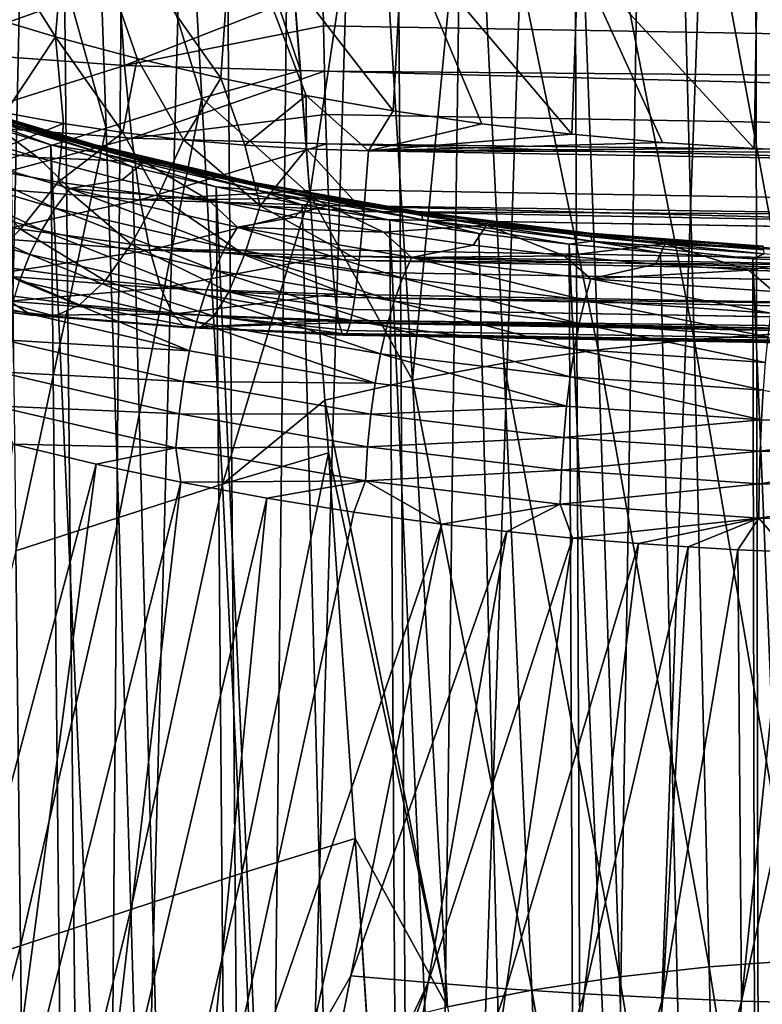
# Model space of a CAD drawing. Header units: metres. Extents: x -109 to 109, y -78 to 121.
# Tile 104 of 256: x -83 to -78, y -24 to -17. Entities that reach past the tile are written whole.
import ezdxf

# ---------------------------------------------------------------- set-up
doc = ezdxf.new("R2010")
doc.units = ezdxf.units.M
doc.layers.add('solid_508554_SW0001', color=7, linetype='CONTINUOUS')

msp = doc.modelspace()

# ---------------------------------------------------------------- linework, layer by layer
at = {"layer": 'solid_508554_SW0001'}
for points in [[(-79.064819, -38.94323, 36.41711), (-78.533119, -5.786892, 18.163504), (-77.858513, -5.742486, 18.240417)], [(-77.789474, -38.842232, 36.592045), (-79.064819, -38.94323, 36.41711), (-77.858513, -5.742486, 18.240417)], [(-77.789474, -38.842232, 36.592045), (-77.858513, -5.742486, 18.240417), (-77.180191, -5.715793, 18.28665)], [(-77.789474, -38.842232, 36.592045), (-77.180191, -5.715793, 18.28665), (-76.5, -5.706888, 18.302076)], [(-76.5, -38.808445, 36.65057), (-77.789474, -38.842232, 36.592045), (-76.5, -5.706888, 18.302076)], [(-79.064819, -38.94323, 36.41711), (-79.202148, -5.848891, 18.056118), (-78.533119, -5.786892, 18.163504)], [(-80.312065, -39.110329, 36.127686), (-79.86377, -5.928312, 17.918556), (-79.202148, -5.848891, 18.056118)], [(-79.064819, -38.94323, 36.41711), (-80.312065, -39.110329, 36.127686), (-79.202148, -5.848891, 18.056118)], [(-80.312065, -39.110329, 36.127686), (-80.516174, -6.024938, 17.751198), (-79.86377, -5.928312, 17.918556)], [(-81.517548, -39.341702, 35.72694), (-81.15757, -6.138503, 17.554497), (-80.516174, -6.024938, 17.751198)], [(-80.312065, -39.110329, 36.127686), (-81.517548, -39.341702, 35.72694), (-80.516174, -6.024938, 17.751198)], [(-81.517548, -39.341702, 35.72694), (-81.786201, -6.268696, 17.328995), (-81.15757, -6.138503, 17.554497)], [(-82.668053, -39.634808, 35.219269), (-82.400345, -6.415161, 17.07531), (-81.786201, -6.268696, 17.328995)], [(-81.517548, -39.341702, 35.72694), (-82.668053, -39.634808, 35.219269), (-81.786201, -6.268696, 17.328995)], [(-82.668053, -39.634808, 35.219269), (-82.998306, -6.577496, 16.794138), (-82.400345, -6.415161, 17.07531)], [(-83.750977, -39.986439, 34.610226), (-83.578468, -6.755256, 16.486248), (-82.998306, -6.577496, 16.794138)], [(-82.668053, -39.634808, 35.219269), (-83.750977, -39.986439, 34.610226), (-82.998306, -6.577496, 16.794138)], [(-82.048515, -14.688436, 26.763449), (-82.690811, -14.880439, 26.445053), (-81.891174, -17.490944, 29.113243)], [(-82.048515, -14.688436, 26.763449), (-81.170601, -17.288565, 29.441122), (-81.335167, -15.182582, 27.631479)], [(-82.048515, -14.688436, 26.763449), (-81.891174, -17.490944, 29.113243), (-81.170601, -17.288565, 29.441122)], [(-77.576637, -19.210297, 32.337257), (-77.648155, -14.683496, 28.498589), (-78.408607, -14.733418, 28.411934)], [(-78.288506, -19.259562, 32.251678), (-78.408607, -14.733418, 28.411934), (-79.161644, -14.808317, 28.281931)], [(-78.288506, -19.259562, 32.251678), (-77.576637, -19.210297, 32.337257), (-78.408607, -14.733418, 28.411934)], [(-78.991577, -19.333479, 32.123272), (-79.161644, -14.808317, 28.281931), (-79.903664, -14.908195, 28.108559)], [(-78.991577, -19.333479, 32.123272), (-78.288506, -19.259562, 32.251678), (-79.161644, -14.808317, 28.281931)], [(-82.690811, -14.880439, 26.445053), (-83.326164, -15.076502, 26.113327), (-82.593369, -17.710056, 28.753578)], [(-82.690811, -14.880439, 26.445053), (-82.593369, -17.710056, 28.753578), (-81.891174, -17.490944, 29.113243)], [(-80.350227, -19.555273, 31.737904), (-79.903664, -14.908195, 28.108559), (-80.629837, -15.033046, 27.891809)], [(-80.350227, -19.555273, 31.737904), (-79.68116, -19.432053, 31.952019), (-79.903664, -14.908195, 28.108559)], [(-79.68116, -19.432053, 31.952019), (-78.991577, -19.333479, 32.123272), (-79.903664, -14.908195, 28.108559)], [(-81.102005, -18.197075, 30.212971), (-80.629837, -15.033046, 27.891809), (-81.335167, -15.182582, 27.631479)], [(-81.102005, -18.197075, 30.212971), (-80.350227, -19.555273, 31.737904), (-80.629837, -15.033046, 27.891809)], [(-83.326164, -15.076502, 26.113327), (-83.288864, -17.931398, 28.38044), (-82.593369, -17.710056, 28.753578)], [(-81.102005, -18.197075, 30.212971), (-81.335167, -15.182582, 27.631479), (-81.170601, -17.288565, 29.441122)], [(-83.98362, -15.421894, -3.511504), (-83.541435, -16.868252, -3.01667), (-82.962715, -17.042374, -3.318257)], [(-83.98362, -15.421894, -3.511504), (-82.962715, -17.042374, -3.318257), (-82.857445, -15.772868, -4.119408)], [(-82.857445, -15.772868, -4.119408), (-82.962715, -17.042374, -3.318257), (-82.36615, -17.201517, -3.593902)], [(-82.857445, -15.772868, -4.119408), (-82.36615, -17.201517, -3.593902), (-81.754089, -17.345028, -3.842469)], [(-82.857445, -15.772868, -4.119408), (-81.754089, -17.345028, -3.842469), (-81.666054, -16.065067, -4.625513)], [(-81.666054, -16.065067, -4.625513), (-81.754089, -17.345028, -3.842469), (-81.128853, -17.472406, -4.063095)], [(-81.666054, -16.065067, -4.625513), (-81.128853, -17.472406, -4.063095), (-80.49073, -17.583605, -4.255696)], [(-81.666054, -16.065067, -4.625513), (-80.49073, -17.583605, -4.255696), (-80.421707, -16.295496, -5.024628)], [(-80.421707, -16.295496, -5.024628), (-80.49073, -17.583605, -4.255696), (-79.841553, -17.678257, -4.419641)], [(-80.421707, -16.295496, -5.024628), (-79.841553, -17.678257, -4.419641), (-79.183922, -17.755989, -4.554275)], [(-80.421707, -16.295496, -5.024628), (-79.183922, -17.755989, -4.554275), (-79.137115, -16.461803, -5.31268)], [(-79.137115, -16.461803, -5.31268), (-79.183922, -17.755989, -4.554275), (-78.519745, -17.816614, -4.659281)], [(-79.137115, -16.461803, -5.31268), (-78.519745, -17.816614, -4.659281), (-77.849342, -17.860094, -4.73459)], [(-79.137115, -16.461803, -5.31268), (-77.849342, -17.860094, -4.73459), (-77.825401, -16.562283, -5.486716)], [(-83.977028, -16.539213, -16.15962), (-82.500275, -16.644341, -16.38892), (-83.904594, -17.147255, -15.40734)], [(-77.825401, -16.562283, -5.486716), (-77.849342, -17.860094, -4.73459), (-77.175194, -17.886227, -4.779854)], [(-77.825401, -16.562283, -5.486716), (-77.175194, -17.886227, -4.779854), (-76.5, -17.894934, -4.794933)], [(-77.825401, -16.562283, -5.486716), (-76.5, -17.894934, -4.794933), (-76.5, -16.595894, -5.544933)], [(-82.500275, -16.644341, -16.38892), (-82.457985, -17.251783, -15.633856), (-83.904594, -17.147255, -15.40734)], [(-82.500275, -16.644341, -16.38892), (-81.007072, -16.684492, -16.510769), (-82.457985, -17.251783, -15.633856)], [(-81.007072, -16.684492, -16.510769), (-81.00206, -16.961143, -16.185299), (-82.457985, -17.251783, -15.633856)], [(-43.440186, -17.618294, -17.319649), (-81.00206, -16.961143, -16.185299), (-81.007072, -16.684492, -16.510769)], [(-43.451965, -16.872438, -18.139725), (-43.440186, -17.618294, -17.319649), (-81.007072, -16.684492, -16.510769)], [(-82.962715, -17.042374, -3.318257), (-83.541435, -16.868252, -3.01667), (-83.333031, -17.599525, -4.283273)], [(-81.00206, -16.961143, -16.185299), (-80.994835, -17.292599, -15.755108), (-82.457985, -17.251783, -15.633856)], [(-43.440186, -17.618294, -17.319649), (-80.994835, -17.292599, -15.755108), (-81.00206, -16.961143, -16.185299)], [(-82.962715, -17.042374, -3.318257), (-83.333031, -17.599525, -4.283273), (-82.906021, -17.676943, -4.417364)], [(-82.962715, -17.042374, -3.318257), (-82.906021, -17.676943, -4.417364), (-82.469307, -17.742363, -4.530676)], [(-82.36615, -17.201517, -3.593902), (-82.962715, -17.042374, -3.318257), (-82.469307, -17.742363, -4.530676)], [(-83.904594, -17.147255, -15.40734), (-82.457985, -17.251783, -15.633856), (-83.814713, -17.680079, -14.601775)], [(-82.36615, -17.201517, -3.593902), (-82.469307, -17.742363, -4.530676), (-82.025406, -17.795343, -4.622438)], [(-81.754089, -17.345028, -3.842469), (-82.36615, -17.201517, -3.593902), (-82.025406, -17.795343, -4.622438)], [(-82.457985, -17.251783, -15.633856), (-82.405426, -17.78355, -14.824293), (-83.814713, -17.680079, -14.601775)], [(-82.457985, -17.251783, -15.633856), (-80.994835, -17.292599, -15.755108), (-82.405426, -17.78355, -14.824293)], [(-80.994835, -17.292599, -15.755108), (-80.986343, -17.612198, -15.289604), (-82.405426, -17.78355, -14.824293)], [(-81.891174, -17.490944, 29.113243), (-81.102005, -18.197075, 30.212971), (-81.170601, -17.288565, 29.441122)], [(-43.424442, -18.269796, -16.422844), (-80.986343, -17.612198, -15.289604), (-80.994835, -17.292599, -15.755108)], [(-43.440186, -17.618294, -17.319649), (-43.424442, -18.269796, -16.422844), (-80.994835, -17.292599, -15.755108)], [(-81.754089, -17.345028, -3.842469), (-82.025406, -17.795343, -4.622438), (-81.576546, -17.835613, -4.692188)], [(-81.128853, -17.472406, -4.063095), (-81.754089, -17.345028, -3.842469), (-81.576546, -17.835613, -4.692188)], [(-82.668053, -50.318184, 16.715117), (-83.578468, -17.655138, -2.392901), (-84.139221, -17.462439, -2.059138)], [(-83.750977, -49.966553, 17.324158), (-82.668053, -50.318184, 16.715117), (-84.139221, -17.462439, -2.059138)], [(-83.776711, -17.502834, -2.469846), (-82.674225, -17.833237, -3.042117), (-83.803299, -17.505819, -2.514068)], [(-83.803299, -17.505819, -2.514068), (-82.696785, -17.837427, -3.08843), (-83.483025, -17.633839, -2.749027)], [(-82.674225, -17.833237, -3.042117), (-82.696785, -17.837427, -3.08843), (-83.803299, -17.505819, -2.514068)], [(-82.654785, -17.842012, -2.995041), (-82.674225, -17.833237, -3.042117), (-83.776711, -17.502834, -2.469846)], [(-83.753792, -17.512651, -2.424572), (-82.654785, -17.842012, -2.995041), (-83.776711, -17.502834, -2.469846)], [(-82.639748, -17.863169, -2.950346), (-82.654785, -17.842012, -2.995041), (-83.753792, -17.512651, -2.424572)], [(-83.736069, -17.534613, -2.38127), (-82.639748, -17.863169, -2.950346), (-83.753792, -17.512651, -2.424572)], [(-81.891174, -17.490944, 29.113243), (-82.593369, -17.710056, 28.753578), (-82.500275, -20.561203, 31.036196)], [(-81.891174, -17.490944, 29.113243), (-82.500275, -20.561203, 31.036196), (-81.741188, -20.317404, 31.434822)], [(-81.891174, -17.490944, 29.113243), (-81.741188, -20.317404, 31.434822), (-81.102005, -18.197075, 30.212971)], [(-81.128853, -17.472406, -4.063095), (-81.576546, -17.835613, -4.692188), (-81.124847, -17.863016, -4.73965)], [(-81.128853, -17.472406, -4.063095), (-81.124847, -17.863016, -4.73965), (-80.672676, -17.877481, -4.764705)], [(-80.49073, -17.583605, -4.255696), (-81.128853, -17.472406, -4.063095), (-80.672676, -17.877481, -4.764705)], [(-82.630127, -17.895292, -2.911016), (-82.639748, -17.863169, -2.950346), (-83.736069, -17.534613, -2.38127)], [(-83.724731, -17.567251, -2.342832), (-82.630127, -17.895292, -2.911016), (-83.736069, -17.534613, -2.38127)], [(-83.724731, -17.567251, -2.342832), (-83.578468, -17.655138, -2.392901), (-82.998306, -17.832897, -2.70079)], [(-83.724731, -17.567251, -2.342832), (-82.998306, -17.832897, -2.70079), (-82.630127, -17.895292, -2.911016)], [(-79.841553, -17.678257, -4.419641), (-80.49073, -17.583605, -4.255696), (-80.672676, -17.877481, -4.764705)], [(-83.483025, -17.633839, -2.749027), (-83.093872, -17.924988, -3.253315), (-83.698822, -17.745525, -2.942476)], [(-83.652878, -17.974115, -5.008668), (-82.906021, -17.676943, -4.417364), (-83.333031, -17.599525, -4.283273)], [(-82.668053, -50.318184, 16.715117), (-82.998306, -17.832897, -2.70079), (-83.578468, -17.655138, -2.392901)], [(-83.483025, -17.633839, -2.749027), (-82.313858, -17.958462, -3.311293), (-83.093872, -17.924988, -3.253315)], [(-82.696785, -17.837427, -3.08843), (-82.313858, -17.958462, -3.311293), (-83.483025, -17.633839, -2.749027)], [(-80.986343, -17.612198, -15.289604), (-80.97963, -17.825428, -14.944634), (-82.405426, -17.78355, -14.824293)], [(-43.424442, -18.269796, -16.422844), (-80.97963, -17.825428, -14.944634), (-80.986343, -17.612198, -15.289604)], [(-83.814713, -17.680079, -14.601775), (-82.405426, -17.78355, -14.824293), (-83.708328, -18.133379, -13.750685)], [(-83.652878, -17.974115, -5.008668), (-82.943146, -18.105408, -5.23938), (-82.906021, -17.676943, -4.417364)], [(-82.593369, -17.710056, 28.753578), (-83.288864, -17.931398, 28.38044), (-83.252975, -20.805746, 30.624281)], [(-82.593369, -17.710056, 28.753578), (-83.252975, -20.805746, 30.624281), (-82.500275, -20.561203, 31.036196)], [(-82.943146, -18.105408, -5.23938), (-82.469307, -17.742363, -4.530676), (-82.906021, -17.676943, -4.417364)], [(-79.183922, -17.755989, -4.554275), (-79.841553, -17.678257, -4.419641), (-80.672676, -17.877481, -4.764705)], [(-84.022743, -17.810656, -3.007249), (-83.698822, -17.745525, -2.942476), (-83.093872, -17.924988, -3.253315)], [(-82.405426, -17.78355, -14.824293), (-82.343155, -18.235352, -13.96804), (-83.708328, -18.133379, -13.750685)], [(-82.943146, -18.105408, -5.23938), (-82.212494, -18.2075, -5.420146), (-82.469307, -17.742363, -4.530676)], [(-82.212494, -18.2075, -5.420146), (-82.025406, -17.795343, -4.622438), (-82.469307, -17.742363, -4.530676)], [(-82.405426, -17.78355, -14.824293), (-80.97963, -17.825428, -14.944634), (-82.343155, -18.235352, -13.96804)], [(-82.212494, -18.2075, -5.420146), (-81.465431, -18.279533, -5.54949), (-82.025406, -17.795343, -4.622438)], [(-81.465431, -18.279533, -5.54949), (-81.576546, -17.835613, -4.692188), (-82.025406, -17.795343, -4.622438)], [(-78.519745, -17.816614, -4.659281), (-79.183922, -17.755989, -4.554275), (-80.672676, -17.877481, -4.764705)], [(-82.966583, -18.296066, -3.742024), (-84.15062, -17.948137, -3.141384), (-84.022743, -17.810656, -3.007249)], [(-82.858009, -18.152597, -3.597556), (-84.022743, -17.810656, -3.007249), (-83.093872, -17.924988, -3.253315)], [(-82.966583, -18.296066, -3.742024), (-84.022743, -17.810656, -3.007249), (-82.858009, -18.152597, -3.597556)], [(-81.517548, -50.61129, 16.207441), (-82.400345, -17.995234, -2.981963), (-82.998306, -17.832897, -2.70079)], [(-82.630127, -17.895292, -2.911016), (-82.998306, -17.832897, -2.70079), (-82.400345, -17.995234, -2.981963)], [(-82.668053, -50.318184, 16.715117), (-81.517548, -50.61129, 16.207441), (-82.998306, -17.832897, -2.70079)], [(-82.674225, -17.833237, -3.042117), (-81.512283, -18.108015, -3.518049), (-82.696785, -17.837427, -3.08843)], [(-82.696785, -17.837427, -3.08843), (-81.530602, -18.113211, -3.5661), (-82.313858, -17.958462, -3.311293)], [(-81.512283, -18.108015, -3.518049), (-81.530602, -18.113211, -3.5661), (-82.696785, -17.837427, -3.08843)], [(-81.496498, -18.115925, -3.469473), (-81.512283, -18.108015, -3.518049), (-82.674225, -17.833237, -3.042117)], [(-82.654785, -17.842012, -2.995041), (-81.496498, -18.115925, -3.469473), (-82.674225, -17.833237, -3.042117)], [(-81.484291, -18.136414, -3.423619), (-81.496498, -18.115925, -3.469473), (-82.654785, -17.842012, -2.995041)], [(-82.639748, -17.863169, -2.950346), (-81.484291, -18.136414, -3.423619), (-82.654785, -17.842012, -2.995041)], [(-81.476486, -18.168108, -3.383547), (-81.484291, -18.136414, -3.423619), (-82.639748, -17.863169, -2.950346)], [(-82.630127, -17.895292, -2.911016), (-81.476486, -18.168108, -3.383547), (-82.639748, -17.863169, -2.950346)], [(-80.97963, -17.825428, -14.944634), (-80.96685, -18.161316, -14.328028), (-82.343155, -18.235352, -13.96804)], [(-81.465431, -18.279533, -5.54949), (-81.124847, -17.863016, -4.73965), (-81.576546, -17.835613, -4.692188)], [(-81.465431, -18.279533, -5.54949), (-80.706459, -18.320942, -5.625801), (-81.124847, -17.863016, -4.73965)], [(-80.706459, -18.320942, -5.625801), (-80.672676, -17.877481, -4.764705), (-81.124847, -17.863016, -4.73965)], [(-43.404915, -18.819096, -15.460114), (-80.96685, -18.161316, -14.328028), (-80.97963, -17.825428, -14.944634)], [(-43.424442, -18.269796, -16.422844), (-43.404915, -18.819096, -15.460114), (-80.97963, -17.825428, -14.944634)], [(-43.110828, -18.533325, -5.900661), (-80.672676, -17.877481, -4.764705), (-80.706459, -18.320942, -5.625801)], [(-77.849342, -17.860094, -4.73459), (-78.519745, -17.816614, -4.659281), (-80.672676, -17.877481, -4.764705)], [(-77.175194, -17.886227, -4.779854), (-77.849342, -17.860094, -4.73459), (-80.672676, -17.877481, -4.764705)], [(-77.175194, -17.886227, -4.779854), (-80.672676, -17.877481, -4.764705), (-43.110828, -18.533325, -5.900661)], [(-83.064186, -18.457401, -3.852067), (-84.265526, -18.104082, -3.242119), (-84.15062, -17.948137, -3.141384)], [(-83.064186, -18.457401, -3.852067), (-84.15062, -17.948137, -3.141384), (-82.966583, -18.296066, -3.742024)], [(-82.313858, -17.958462, -3.311293), (-82.474915, -18.088289, -3.536159), (-83.093872, -17.924988, -3.253315)], [(-82.858009, -18.152597, -3.597556), (-83.093872, -17.924988, -3.253315), (-82.474915, -18.088289, -3.536159)], [(-82.630127, -17.895292, -2.911016), (-82.400345, -17.995234, -2.981963), (-81.786201, -18.141697, -3.235648)], [(-82.630127, -17.895292, -2.911016), (-81.786201, -18.141697, -3.235648), (-81.476486, -18.168108, -3.383547)], [(-84.005951, -18.30806, -5.848317), (-83.218666, -18.451077, -6.102932), (-83.652878, -17.974115, -5.008668)], [(-83.218666, -18.451077, -6.102932), (-82.943146, -18.105408, -5.23938), (-83.652878, -17.974115, -5.008668)], [(-82.313858, -17.958462, -3.311293), (-81.84877, -18.233852, -3.788283), (-82.474915, -18.088289, -3.536159)], [(-81.517548, -50.61129, 16.207441), (-81.786201, -18.141697, -3.235648), (-82.400345, -17.995234, -2.981963)], [(-82.313858, -17.958462, -3.311293), (-81.084991, -18.222256, -3.768196), (-81.84877, -18.233852, -3.788283)], [(-81.530602, -18.113211, -3.5661), (-81.084991, -18.222256, -3.768196), (-82.313858, -17.958462, -3.311293)], [(-82.858009, -18.152597, -3.597556), (-82.474915, -18.088289, -3.536159), (-81.84877, -18.233852, -3.788283)], [(-83.150658, -18.635483, -3.929402), (-84.367363, -18.277384, -3.311205), (-84.265526, -18.104082, -3.242119)], [(-83.150658, -18.635483, -3.929402), (-84.265526, -18.104082, -3.242119), (-83.064186, -18.457401, -3.852067)], [(-83.708328, -18.133379, -13.750685), (-82.343155, -18.235352, -13.96804), (-83.58651, -18.503326, -12.862167)], [(-83.218666, -18.451077, -6.102932), (-82.408501, -18.561274, -6.301919), (-82.943146, -18.105408, -5.23938)], [(-81.720169, -18.584152, -4.239224), (-82.966583, -18.296066, -3.742024), (-82.858009, -18.152597, -3.597556)], [(-82.408501, -18.561274, -6.301919), (-82.212494, -18.2075, -5.420146), (-82.943146, -18.105408, -5.23938)], [(-81.631989, -18.435701, -4.086157), (-82.858009, -18.152597, -3.597556), (-81.84877, -18.233852, -3.788283)], [(-81.720169, -18.584152, -4.239224), (-82.858009, -18.152597, -3.597556), (-81.631989, -18.435701, -4.086157)], [(-80.96685, -18.161316, -14.328028), (-80.961586, -18.278105, -14.086722), (-82.343155, -18.235352, -13.96804)], [(-80.312065, -50.842659, 15.806696), (-81.15757, -18.271891, -3.461149), (-81.786201, -18.141697, -3.235648)], [(-81.476486, -18.168108, -3.383547), (-81.786201, -18.141697, -3.235648), (-81.15757, -18.271891, -3.461149)], [(-81.517548, -50.61129, 16.207441), (-80.312065, -50.842659, 15.806696), (-81.786201, -18.141697, -3.235648)], [(-81.512283, -18.108015, -3.518049), (-80.302071, -18.324526, -3.893056), (-81.530602, -18.113211, -3.5661)], [(-81.530602, -18.113211, -3.5661), (-80.315964, -18.330511, -3.942478), (-81.084991, -18.222256, -3.768196)], [(-80.302071, -18.324526, -3.893056), (-80.315964, -18.330511, -3.942478), (-81.530602, -18.113211, -3.5661)], [(-80.290092, -18.331755, -3.8433), (-80.302071, -18.324526, -3.893056), (-81.512283, -18.108015, -3.518049)], [(-81.496498, -18.115925, -3.469473), (-80.290092, -18.331755, -3.8433), (-81.512283, -18.108015, -3.518049)], [(-80.280838, -18.351715, -3.796532), (-80.290092, -18.331755, -3.8433), (-81.496498, -18.115925, -3.469473)], [(-81.484291, -18.136414, -3.423619), (-80.280838, -18.351715, -3.796532), (-81.496498, -18.115925, -3.469473)], [(-80.27491, -18.383072, -3.755876), (-80.280838, -18.351715, -3.796532), (-81.484291, -18.136414, -3.423619)], [(-81.476486, -18.168108, -3.383547), (-80.27491, -18.383072, -3.755876), (-81.484291, -18.136414, -3.423619)], [(-81.476486, -18.168108, -3.383547), (-81.15757, -18.271891, -3.461149), (-80.516174, -18.385456, -3.65785)], [(-81.476486, -18.168108, -3.383547), (-80.516174, -18.385456, -3.65785), (-80.27491, -18.383072, -3.755876)], [(-43.404915, -18.819096, -15.460114), (-80.961586, -18.278105, -14.086722), (-80.96685, -18.161316, -14.328028)], [(-82.343155, -18.235352, -13.96804), (-82.271797, -18.603373, -13.073244), (-83.58651, -18.503326, -12.862167)], [(-82.408501, -18.561274, -6.301919), (-81.580574, -18.637741, -6.443684), (-82.212494, -18.2075, -5.420146)], [(-82.343155, -18.235352, -13.96804), (-80.961586, -18.278105, -14.086722), (-82.271797, -18.603373, -13.073244)], [(-81.580574, -18.637741, -6.443684), (-81.465431, -18.279533, -5.54949), (-82.212494, -18.2075, -5.420146)], [(-81.084991, -18.222256, -3.768196), (-81.212082, -18.362047, -4.010322), (-81.84877, -18.233852, -3.788283)], [(-81.631989, -18.435701, -4.086157), (-81.84877, -18.233852, -3.788283), (-81.212082, -18.362047, -4.010322)], [(-81.741188, -20.317404, 31.434822), (-80.991486, -19.702871, 31.480717), (-81.102005, -18.197075, 30.212971)], [(-81.084991, -18.222256, -3.768196), (-80.562958, -18.473518, -4.203397), (-81.212082, -18.362047, -4.010322)], [(-81.102005, -18.197075, 30.212971), (-80.991486, -19.702871, 31.480717), (-80.350227, -19.555273, 31.737904)], [(-81.084991, -18.222256, -3.768196), (-79.809036, -18.422506, -4.115041), (-80.562958, -18.473518, -4.203397)], [(-80.315964, -18.330511, -3.942478), (-79.809036, -18.422506, -4.115041), (-81.084991, -18.222256, -3.768196)], [(-83.226028, -18.829342, -3.975941), (-84.367363, -18.277384, -3.311205), (-83.150658, -18.635483, -3.929402)], [(-83.489288, -18.709684, -6.997879), (-83.218666, -18.451077, -6.102932), (-84.005951, -18.30806, -5.848317)], [(-81.799461, -18.749977, -4.357013), (-83.064186, -18.457401, -3.852067), (-82.966583, -18.296066, -3.742024)], [(-81.799461, -18.749977, -4.357013), (-82.966583, -18.296066, -3.742024), (-81.720169, -18.584152, -4.239224)], [(-80.961586, -18.278105, -14.086722), (-80.943817, -18.601847, -13.31219), (-82.271797, -18.603373, -13.073244)], [(-81.580574, -18.637741, -6.443684), (-80.739967, -18.680117, -6.526441), (-81.465431, -18.279533, -5.54949)], [(-80.711273, -18.377491, -5.752198), (-80.706459, -18.320942, -5.625801), (-81.465431, -18.279533, -5.54949)], [(-80.739967, -18.680117, -6.526441), (-80.711273, -18.377491, -5.752198), (-81.465431, -18.279533, -5.54949)], [(-80.312065, -50.842659, 15.806696), (-80.516174, -18.385456, -3.65785), (-81.15757, -18.271891, -3.461149)], [(-43.381847, -19.259575, -14.443054), (-80.943817, -18.601847, -13.31219), (-80.961586, -18.278105, -14.086722)], [(-43.404915, -18.819096, -15.460114), (-43.381847, -19.259575, -14.443054), (-80.961586, -18.278105, -14.086722)], [(-81.631989, -18.435701, -4.086157), (-81.212082, -18.362047, -4.010322), (-80.562958, -18.473518, -4.203397)], [(-43.149418, -19.033312, -6.888099), (-80.711273, -18.377491, -5.752198), (-80.739967, -18.680117, -6.526441)], [(-43.148956, -19.02796, -6.875936), (-80.706459, -18.320942, -5.625801), (-80.711273, -18.377491, -5.752198)], [(-43.149418, -19.033312, -6.888099), (-43.148956, -19.02796, -6.875936), (-80.711273, -18.377491, -5.752198)], [(-43.148956, -19.02796, -6.875936), (-43.110828, -18.533325, -5.900661), (-80.706459, -18.320942, -5.625801)], [(-80.27491, -18.383072, -3.755876), (-80.516174, -18.385456, -3.65785), (-79.86377, -18.482082, -3.82521)], [(-80.302071, -18.324526, -3.893056), (-79.055244, -18.480684, -4.163528), (-80.315964, -18.330511, -3.942478)], [(-80.315964, -18.330511, -3.942478), (-79.064575, -18.48724, -4.213939), (-79.809036, -18.422506, -4.115041)], [(-79.055244, -18.480684, -4.163528), (-79.064575, -18.48724, -4.213939), (-80.315964, -18.330511, -3.942478)], [(-79.047195, -18.487419, -4.11292), (-79.055244, -18.480684, -4.163528), (-80.302071, -18.324526, -3.893056)], [(-80.290092, -18.331755, -3.8433), (-79.047195, -18.487419, -4.11292), (-80.302071, -18.324526, -3.893056)], [(-79.04097, -18.507, -4.065494), (-79.047195, -18.487419, -4.11292), (-80.290092, -18.331755, -3.8433)], [(-80.280838, -18.351715, -3.796532), (-79.04097, -18.507, -4.065494), (-80.290092, -18.331755, -3.8433)], [(-79.036987, -18.538115, -4.024417), (-79.04097, -18.507, -4.065494), (-80.280838, -18.351715, -3.796532)], [(-80.27491, -18.383072, -3.755876), (-79.036987, -18.538115, -4.024417), (-80.280838, -18.351715, -3.796532)], [(-80.27491, -18.383072, -3.755876), (-79.86377, -18.482082, -3.82521), (-79.202148, -18.561502, -3.962771)], [(-80.27491, -18.383072, -3.755876), (-79.202148, -18.561502, -3.962771), (-79.036987, -18.538115, -4.024417)], [(-83.489288, -18.709684, -6.997879), (-82.60099, -18.827742, -7.214591), (-83.218666, -18.451077, -6.102932)], [(-82.60099, -18.827742, -7.214591), (-82.408501, -18.561274, -6.301919), (-83.218666, -18.451077, -6.102932)], [(-80.423393, -18.809616, -4.628187), (-81.720169, -18.584152, -4.239224), (-81.631989, -18.435701, -4.086157)], [(-80.356514, -18.657236, -4.468345), (-81.631989, -18.435701, -4.086157), (-80.562958, -18.473518, -4.203397)], [(-80.423393, -18.809616, -4.628187), (-81.631989, -18.435701, -4.086157), (-80.356514, -18.657236, -4.468345)], [(-79.809036, -18.422506, -4.115041), (-79.904663, -18.568119, -4.367249), (-80.562958, -18.473518, -4.203397)], [(-79.064819, -51.009758, 15.517272), (-79.86377, -18.482082, -3.82521), (-80.516174, -18.385456, -3.65785)], [(-80.312065, -50.842659, 15.806696), (-79.064819, -51.009758, 15.517272), (-80.516174, -18.385456, -3.65785)], [(-79.809036, -18.422506, -4.115041), (-79.240448, -18.645697, -4.501617), (-79.904663, -18.568119, -4.367249)], [(-79.809036, -18.422506, -4.115041), (-78.499107, -18.557159, -4.348268), (-79.240448, -18.645697, -4.501617)], [(-79.064575, -18.48724, -4.213939), (-78.499107, -18.557159, -4.348268), (-79.809036, -18.422506, -4.115041)], [(-83.58651, -18.503326, -12.862167), (-82.271797, -18.603373, -13.073244), (-83.45031, -18.786089, -11.944323)], [(-81.869698, -18.932032, -4.441211), (-83.150658, -18.635483, -3.929402), (-83.064186, -18.457401, -3.852067)], [(-81.869698, -18.932032, -4.441211), (-83.064186, -18.457401, -3.852067), (-81.799461, -18.749977, -4.357013)], [(-80.356514, -18.657236, -4.468345), (-80.562958, -18.473518, -4.203397), (-79.904663, -18.568119, -4.367249)], [(-79.064819, -51.009758, 15.517272), (-79.202148, -18.561502, -3.962771), (-79.86377, -18.482082, -3.82521)], [(-79.055244, -18.480684, -4.163528), (-77.783806, -18.574984, -4.326861), (-79.064575, -18.48724, -4.213939)], [(-79.064575, -18.48724, -4.213939), (-77.78849, -18.581884, -4.377868), (-78.499107, -18.557159, -4.348268)], [(-77.783806, -18.574984, -4.326861), (-77.78849, -18.581884, -4.377868), (-79.064575, -18.48724, -4.213939)], [(-77.779762, -18.581423, -4.275738), (-77.783806, -18.574984, -4.326861), (-79.055244, -18.480684, -4.163528)], [(-79.047195, -18.487419, -4.11292), (-77.779762, -18.581423, -4.275738), (-79.055244, -18.480684, -4.163528)], [(-77.776634, -18.600773, -4.227914), (-77.779762, -18.581423, -4.275738), (-79.047195, -18.487419, -4.11292)], [(-79.04097, -18.507, -4.065494), (-77.776634, -18.600773, -4.227914), (-79.047195, -18.487419, -4.11292)], [(-77.774635, -18.631741, -4.186583), (-77.776634, -18.600773, -4.227914), (-79.04097, -18.507, -4.065494)], [(-79.036987, -18.538115, -4.024417), (-77.774635, -18.631741, -4.186583), (-79.04097, -18.507, -4.065494)], [(-82.60099, -18.827742, -7.214591), (-81.693611, -18.908449, -7.368355), (-82.408501, -18.561274, -6.301919)], [(-81.693611, -18.908449, -7.368355), (-81.580574, -18.637741, -6.443684), (-82.408501, -18.561274, -6.301919)], [(-80.483566, -18.978979, -4.75208), (-81.799461, -18.749977, -4.357013), (-81.720169, -18.584152, -4.239224)], [(-80.483566, -18.978979, -4.75208), (-81.720169, -18.584152, -4.239224), (-80.423393, -18.809616, -4.628187)], [(-80.356514, -18.657236, -4.468345), (-79.904663, -18.568119, -4.367249), (-79.240448, -18.645697, -4.501617)], [(-78.499107, -18.557159, -4.348268), (-78.570068, -18.706165, -4.606353), (-79.240448, -18.645697, -4.501617)], [(-79.036987, -18.538115, -4.024417), (-79.202148, -18.561502, -3.962771), (-78.533119, -18.623501, -4.070156)], [(-77.789474, -51.110756, 15.34234), (-78.533119, -18.623501, -4.070156), (-79.202148, -18.561502, -3.962771)], [(-79.064819, -51.009758, 15.517272), (-77.789474, -51.110756, 15.34234), (-79.202148, -18.561502, -3.962771)], [(-79.036987, -18.538115, -4.024417), (-78.533119, -18.623501, -4.070156), (-77.858513, -18.667908, -4.14707)], [(-79.036987, -18.538115, -4.024417), (-77.858513, -18.667908, -4.14707), (-77.774635, -18.631741, -4.186583)], [(-78.499107, -18.557159, -4.348268), (-77.88871, -18.749628, -4.681633), (-78.570068, -18.706165, -4.606353)], [(-78.499107, -18.557159, -4.348268), (-77.168655, -18.624834, -4.465482), (-77.88871, -18.749628, -4.681633)], [(-77.78849, -18.581884, -4.377868), (-77.168655, -18.624834, -4.465482), (-78.499107, -18.557159, -4.348268)], [(-82.271797, -18.603373, -13.073244), (-82.191971, -18.883799, -12.148059), (-83.45031, -18.786089, -11.944323)], [(-81.93084, -19.129343, -4.493704), (-83.226028, -18.829342, -3.975941), (-83.150658, -18.635483, -3.929402)], [(-81.93084, -19.129343, -4.493704), (-83.150658, -18.635483, -3.929402), (-81.869698, -18.932032, -4.441211)], [(-80.943817, -18.601847, -13.31219), (-80.94088, -18.646383, -13.189376), (-82.271797, -18.603373, -13.073244)], [(-82.271797, -18.603373, -13.073244), (-80.94088, -18.646383, -13.189376), (-82.191971, -18.883799, -12.148059)], [(-80.94088, -18.646383, -13.189376), (-80.917702, -18.926825, -12.261011), (-82.191971, -18.883799, -12.148059)], [(-81.693611, -18.908449, -7.368355), (-80.772858, -18.951162, -7.457378), (-81.580574, -18.637741, -6.443684)], [(-80.749405, -18.766315, -6.788556), (-80.739967, -18.680117, -6.526441), (-81.580574, -18.637741, -6.443684)], [(-80.772858, -18.951162, -7.457378), (-80.749405, -18.766315, -6.788556), (-81.580574, -18.637741, -6.443684)], [(-43.381847, -19.259575, -14.443054), (-80.94088, -18.646383, -13.189376), (-80.943817, -18.601847, -13.31219)], [(-43.355518, -19.585926, -13.383922), (-80.917702, -18.926825, -12.261011), (-80.94088, -18.646383, -13.189376)], [(-43.381847, -19.259575, -14.443054), (-43.355518, -19.585926, -13.383922), (-80.94088, -18.646383, -13.189376)], [(-79.088768, -18.970285, -4.905161), (-80.423393, -18.809616, -4.628187), (-80.356514, -18.657236, -4.468345)], [(-79.043869, -18.815069, -4.740435), (-80.356514, -18.657236, -4.468345), (-79.240448, -18.645697, -4.501617)], [(-79.088768, -18.970285, -4.905161), (-80.356514, -18.657236, -4.468345), (-79.043869, -18.815069, -4.740435)], [(-79.043869, -18.815069, -4.740435), (-79.240448, -18.645697, -4.501617), (-78.570068, -18.706165, -4.606353)], [(-77.789474, -51.110756, 15.34234), (-77.858513, -18.667908, -4.14707), (-78.533119, -18.623501, -4.070156)], [(-77.168655, -18.624834, -4.465482), (-77.202393, -18.7761, -4.727482), (-77.88871, -18.749628, -4.681633)], [(-77.774635, -18.631741, -4.186583), (-77.858513, -18.667908, -4.14707), (-77.180191, -18.694601, -4.193303)], [(-76.5, -51.144547, 15.283814), (-77.180191, -18.694601, -4.193303), (-77.858513, -18.667908, -4.14707)], [(-77.789474, -51.110756, 15.34234), (-76.5, -51.144547, 15.283814), (-77.858513, -18.667908, -4.14707)], [(-83.752502, -18.878435, -7.916068), (-82.788162, -19.004036, -8.149842), (-83.489288, -18.709684, -6.997879)], [(-82.788162, -19.004036, -8.149842), (-82.60099, -18.827742, -7.214591), (-83.489288, -18.709684, -6.997879)], [(-43.187134, -19.418465, -7.912763), (-80.739967, -18.680117, -6.526441), (-80.749405, -18.766315, -6.788556)], [(-43.187134, -19.418465, -7.912763), (-43.149418, -19.033312, -6.888099), (-80.739967, -18.680117, -6.526441)], [(-79.043869, -18.815069, -4.740435), (-78.570068, -18.706165, -4.606353), (-77.88871, -18.749628, -4.681633)], [(-83.45031, -18.786089, -11.944323), (-82.191971, -18.883799, -12.148059), (-83.300873, -18.97838, -11.005373)], [(-80.536842, -19.164169, -4.841686), (-81.869698, -18.932032, -4.441211), (-81.799461, -18.749977, -4.357013)], [(-80.536842, -19.164169, -4.841686), (-81.799461, -18.749977, -4.357013), (-80.483566, -18.978979, -4.75208)], [(-43.187546, -19.422119, -7.924383), (-80.749405, -18.766315, -6.788556), (-80.772858, -18.951162, -7.457378)], [(-43.187546, -19.422119, -7.924383), (-43.187134, -19.418465, -7.912763), (-80.749405, -18.766315, -6.788556)], [(-79.129204, -19.1422, -5.033456), (-80.483566, -18.978979, -4.75208), (-80.423393, -18.809616, -4.628187)], [(-79.129204, -19.1422, -5.033456), (-80.423393, -18.809616, -4.628187), (-79.088768, -18.970285, -4.905161)], [(-77.729172, -19.064606, -5.067475), (-79.088768, -18.970285, -4.905161), (-79.043869, -18.815069, -4.740435)], [(-77.706703, -18.907681, -4.899805), (-79.043869, -18.815069, -4.740435), (-77.88871, -18.749628, -4.681633)], [(-77.729172, -19.064606, -5.067475), (-79.043869, -18.815069, -4.740435), (-77.706703, -18.907681, -4.899805)], [(-77.706703, -18.907681, -4.899805), (-77.88871, -18.749628, -4.681633), (-77.202393, -18.7761, -4.727482)], [(-84.005814, -18.955097, -8.849248), (-82.968254, -19.087852, -9.099259), (-83.752502, -18.878435, -7.916068)], [(-82.968254, -19.087852, -9.099259), (-82.788162, -19.004036, -8.149842), (-83.752502, -18.878435, -7.916068)], [(-82.191971, -18.883799, -12.148059), (-82.104355, -19.073359, -11.200769), (-83.300873, -18.97838, -11.005373)], [(-81.982819, -19.340937, -4.516394), (-83.290253, -19.038031, -3.993619), (-83.226028, -18.829342, -3.975941)], [(-81.982819, -19.340937, -4.516394), (-83.226028, -18.829342, -3.975941), (-81.93084, -19.129343, -4.493704)], [(-82.788162, -19.004036, -8.149842), (-81.803505, -19.088751, -8.315072), (-82.60099, -18.827742, -7.214591)], [(-81.803505, -19.088751, -8.315072), (-81.693611, -18.908449, -7.368355), (-82.60099, -18.827742, -7.214591)], [(-82.191971, -18.883799, -12.148059), (-80.917702, -18.926825, -12.261011), (-82.104355, -19.073359, -11.200769)], [(-84.247002, -18.939676, -9.788778), (-83.139671, -19.079134, -10.054061), (-84.005814, -18.955097, -8.849248)], [(-83.300873, -18.97838, -11.005373), (-83.139671, -19.079134, -10.054061), (-84.247002, -18.939676, -9.788778)], [(-83.139671, -19.079134, -10.054061), (-82.968254, -19.087852, -9.099259), (-84.005814, -18.955097, -8.849248)], [(-80.917702, -18.926825, -12.261011), (-80.892265, -19.116896, -11.310081), (-82.104355, -19.073359, -11.200769)], [(-80.583153, -19.364195, -4.898864), (-81.93084, -19.129343, -4.493704), (-81.869698, -18.932032, -4.441211)], [(-80.583153, -19.364195, -4.898864), (-81.869698, -18.932032, -4.441211), (-80.536842, -19.164169, -4.841686)], [(-81.803505, -19.088751, -8.315072), (-80.804817, -19.131584, -8.409948), (-81.693611, -18.908449, -7.368355)], [(-80.786606, -19.039257, -7.86124), (-80.772858, -18.951162, -7.457378), (-81.693611, -18.908449, -7.368355)], [(-80.804817, -19.131584, -8.409948), (-80.786606, -19.039257, -7.86124), (-81.693611, -18.908449, -7.368355)], [(-43.355518, -19.585926, -13.383922), (-80.892265, -19.116896, -11.310081), (-80.917702, -18.926825, -12.261011)], [(-43.224388, -19.692928, -8.986189), (-80.772858, -18.951162, -7.457378), (-80.786606, -19.039257, -7.86124)], [(-43.224388, -19.692928, -8.986189), (-43.187546, -19.422119, -7.924383), (-80.772858, -18.951162, -7.457378)], [(-83.300873, -18.97838, -11.005373), (-82.104355, -19.073359, -11.200769), (-83.139671, -19.079134, -10.054061)], [(-82.968254, -19.087852, -9.099259), (-81.90921, -19.176304, -9.275312), (-82.788162, -19.004036, -8.149842)], [(-81.90921, -19.176304, -9.275312), (-81.803505, -19.088751, -8.315072), (-82.788162, -19.004036, -8.149842)], [(-79.164986, -19.329649, -5.126957), (-80.536842, -19.164169, -4.841686), (-80.483566, -18.978979, -4.75208)], [(-79.164986, -19.329649, -5.126957), (-80.483566, -18.978979, -4.75208), (-79.129204, -19.1422, -5.033456)], [(-77.749458, -19.238062, -5.198422), (-79.129204, -19.1422, -5.033456), (-79.088768, -18.970285, -4.905161)], [(-77.749458, -19.238062, -5.198422), (-79.088768, -18.970285, -4.905161), (-77.729172, -19.064606, -5.067475)], [(-83.343178, -19.260632, -3.984421), (-83.290253, -19.038031, -3.993619), (-81.982819, -19.340937, -4.516394)], [(-82.104355, -19.073359, -11.200769), (-82.009796, -19.171017, -10.240199), (-83.139671, -19.079134, -10.054061)], [(-83.139671, -19.079134, -10.054061), (-82.009796, -19.171017, -10.240199), (-82.968254, -19.087852, -9.099259)], [(-82.009796, -19.171017, -10.240199), (-81.90921, -19.176304, -9.275312), (-82.968254, -19.087852, -9.099259)], [(-82.104355, -19.073359, -11.200769), (-80.892265, -19.116896, -11.310081), (-82.009796, -19.171017, -10.240199)], [(-81.90921, -19.176304, -9.275312), (-80.835556, -19.219755, -9.3755), (-81.803505, -19.088751, -8.315072)], [(-80.822441, -19.193054, -8.957347), (-80.804817, -19.131584, -8.409948), (-81.803505, -19.088751, -8.315072)], [(-80.835556, -19.219755, -9.3755), (-80.822441, -19.193054, -8.957347), (-81.803505, -19.088751, -8.315072)], [(-43.224754, -19.695072, -8.997053), (-80.786606, -19.039257, -7.86124), (-80.804817, -19.131584, -8.409948)], [(-43.224754, -19.695072, -8.997053), (-43.224388, -19.692928, -8.986189), (-80.786606, -19.039257, -7.86124)], [(-80.892265, -19.116896, -11.310081), (-80.888306, -19.13732, -11.16731), (-82.009796, -19.171017, -10.240199)], [(-80.888306, -19.13732, -11.16731), (-80.864792, -19.214851, -10.34523), (-82.009796, -19.171017, -10.240199)], [(-82.009796, -19.171017, -10.240199), (-80.864792, -19.214851, -10.34523), (-81.90921, -19.176304, -9.275312)], [(-80.62236, -19.578068, -4.925485), (-81.982819, -19.340937, -4.516394), (-81.93084, -19.129343, -4.493704)], [(-80.62236, -19.578068, -4.925485), (-81.93084, -19.129343, -4.493704), (-80.583153, -19.364195, -4.898864)], [(-80.856476, -19.225878, -10.063829), (-80.835556, -19.219755, -9.3755), (-81.90921, -19.176304, -9.275312)], [(-80.864792, -19.214851, -10.34523), (-80.856476, -19.225878, -10.063829), (-81.90921, -19.176304, -9.275312)], [(-43.326237, -19.79422, -12.295474), (-80.888306, -19.13732, -11.16731), (-80.892265, -19.116896, -11.310081)], [(-43.355518, -19.585926, -13.383922), (-43.326237, -19.79422, -12.295474), (-80.892265, -19.116896, -11.310081)], [(-43.326237, -19.79422, -12.295474), (-80.864792, -19.214851, -10.34523), (-80.888306, -19.13732, -11.16731)], [(-43.260273, -19.848045, -10.083282), (-80.804817, -19.131584, -8.409948), (-80.822441, -19.193054, -8.957347)], [(-43.260273, -19.848045, -10.083282), (-43.224754, -19.695072, -8.997053), (-80.804817, -19.131584, -8.409948)], [(-79.195976, -19.531628, -5.187504), (-80.583153, -19.364195, -4.898864), (-80.536842, -19.164169, -4.841686)], [(-79.195976, -19.531628, -5.187504), (-80.536842, -19.164169, -4.841686), (-79.164986, -19.329649, -5.126957)], [(-77.767372, -19.426874, -5.294269), (-79.164986, -19.329649, -5.126957), (-79.129204, -19.1422, -5.033456)], [(-77.767372, -19.426874, -5.294269), (-79.129204, -19.1422, -5.033456), (-77.749458, -19.238062, -5.198422)], [(-43.294361, -19.881945, -11.190825), (-80.856476, -19.225878, -10.063829), (-80.864792, -19.214851, -10.34523)], [(-43.326237, -19.79422, -12.295474), (-43.294361, -19.881945, -11.190825), (-80.864792, -19.214851, -10.34523)], [(-43.294361, -19.881945, -11.190825), (-80.835556, -19.219755, -9.3755), (-80.856476, -19.225878, -10.063829)], [(-43.260273, -19.848045, -10.083282), (-80.822441, -19.193054, -8.957347), (-80.835556, -19.219755, -9.3755)], [(-43.294361, -19.881945, -11.190825), (-43.260273, -19.848045, -10.083282), (-80.835556, -19.219755, -9.3755)], [(-77.510002, -23.803984, 36.101913), (-77.576637, -19.210297, 32.337257), (-78.288506, -19.259562, 32.251678)], [(-83.384613, -19.496231, -3.950352), (-83.343178, -19.260632, -3.984421), (-82.025429, -19.565866, -4.511218)], [(-82.025429, -19.565866, -4.511218), (-83.343178, -19.260632, -3.984421), (-81.982819, -19.340937, -4.516394)], [(-78.176781, -23.852594, 36.017395), (-78.288506, -19.259562, 32.251678), (-78.991577, -19.333479, 32.123272)], [(-78.176781, -23.852594, 36.017395), (-77.510002, -23.803984, 36.101913), (-78.288506, -19.259562, 32.251678)], [(-82.025429, -19.565866, -4.511218), (-81.982819, -19.340937, -4.516394), (-80.62236, -19.578068, -4.925485)], [(-79.222038, -19.747131, -5.216938), (-80.62236, -19.578068, -4.925485), (-80.583153, -19.364195, -4.898864)], [(-79.222038, -19.747131, -5.216938), (-80.583153, -19.364195, -4.898864), (-79.195976, -19.531628, -5.187504)], [(-78.833771, -23.925535, 35.890575), (-78.991577, -19.333479, 32.123272), (-79.68116, -19.432053, 31.952019)], [(-77.782745, -19.630024, -5.356833), (-79.195976, -19.531628, -5.187504), (-79.164986, -19.329649, -5.126957)], [(-77.782745, -19.630024, -5.356833), (-79.164986, -19.329649, -5.126957), (-77.767372, -19.426874, -5.294269)], [(-78.833771, -23.925535, 35.890575), (-78.176781, -23.852594, 36.017395), (-78.991577, -19.333479, 32.123272)], [(-79.475502, -24.022814, 35.721428), (-79.68116, -19.432053, 31.952019), (-80.350227, -19.555273, 31.737904)], [(-79.475502, -24.022814, 35.721428), (-78.833771, -23.925535, 35.890575), (-79.68116, -19.432053, 31.952019)], [(-83.414474, -19.743887, -3.893358), (-83.384613, -19.496231, -3.950352), (-82.058441, -19.803192, -4.480128)], [(-82.058441, -19.803192, -4.480128), (-83.384613, -19.496231, -3.950352), (-82.025429, -19.565866, -4.511218)], [(-77.795395, -19.846497, -5.387931), (-79.222038, -19.747131, -5.216938), (-79.195976, -19.531628, -5.187504)], [(-77.795395, -19.846497, -5.387931), (-79.195976, -19.531628, -5.187504), (-77.782745, -19.630024, -5.356833)], [(-82.058441, -19.803192, -4.480128), (-82.025429, -19.565866, -4.511218), (-80.654251, -19.804813, -4.923445)], [(-80.654251, -19.804813, -4.923445), (-82.025429, -19.565866, -4.511218), (-80.62236, -19.578068, -4.925485)], [(-80.09346, -24.144415, 35.50993), (-80.350227, -19.555273, 31.737904), (-80.991486, -19.702871, 31.480717)], [(-80.654251, -19.804813, -4.923445), (-80.62236, -19.578068, -4.925485), (-79.222038, -19.747131, -5.216938)], [(-80.09346, -24.144415, 35.50993), (-79.475502, -24.022814, 35.721428), (-80.350227, -19.555273, 31.737904)], [(-76.356216, -19.875198, -5.436814), (-77.795395, -19.846497, -5.387931), (-77.782745, -19.630024, -5.356833)], [(-82.081749, -20.051949, -4.425034), (-83.273018, -20.025116, -3.892034), (-83.414474, -19.743887, -3.893358)], [(-82.081749, -20.051949, -4.425034), (-83.414474, -19.743887, -3.893358), (-82.058441, -19.803192, -4.480128)], [(-81.741188, -20.317404, 31.434822), (-80.963875, -20.087631, 31.802361), (-80.991486, -19.702871, 31.480717)], [(-80.09346, -24.144415, 35.50993), (-80.991486, -19.702871, 31.480717), (-80.963875, -20.087631, 31.802361)], [(-79.242912, -19.975166, -5.217115), (-80.654251, -19.804813, -4.923445), (-79.222038, -19.747131, -5.216938)], [(-79.242912, -19.975166, -5.217115), (-79.222038, -19.747131, -5.216938), (-77.795395, -19.846497, -5.387931)], [(-82.081749, -20.051949, -4.425034), (-82.058441, -19.803192, -4.480128), (-80.678574, -20.043468, -4.894646)], [(-80.678574, -20.043468, -4.894646), (-82.058441, -19.803192, -4.480128), (-80.654251, -19.804813, -4.923445)], [(-80.678574, -20.043468, -4.894646), (-80.654251, -19.804813, -4.923445), (-79.242912, -19.975166, -5.217115)], [(-77.805054, -20.075275, -5.389391), (-79.242912, -19.975166, -5.217115), (-77.795395, -19.846497, -5.387931)], [(-77.805054, -20.075275, -5.389391), (-77.795395, -19.846497, -5.387931), (-76.356216, -19.875198, -5.436814)], [(-76.354576, -20.104172, -5.438605), (-77.805054, -20.075275, -5.389391), (-76.356216, -19.875198, -5.436814)], [(-84.08799, -25.507957, -1.806468), (-83.273018, -20.025116, -3.892034), (-82.664894, -20.17062, -4.143707)], [(-82.081749, -20.051949, -4.425034), (-82.664894, -20.17062, -4.143707), (-83.273018, -20.025116, -3.892034)], [(-79.258331, -20.214739, -5.189899), (-80.678574, -20.043468, -4.894646), (-79.242912, -19.975166, -5.217115)], [(-79.258331, -20.214739, -5.189899), (-79.242912, -19.975166, -5.217115), (-77.805054, -20.075275, -5.389391)], [(-82.081749, -20.051949, -4.425034), (-82.044983, -20.302206, -4.371238), (-82.664894, -20.17062, -4.143707)], [(-80.695168, -20.293045, -4.840963), (-82.081749, -20.051949, -4.425034), (-80.678574, -20.043468, -4.894646)], [(-80.695168, -20.293045, -4.840963), (-82.044983, -20.302206, -4.371238), (-82.081749, -20.051949, -4.425034)], [(-81.741188, -20.317404, 31.434822), (-81.598671, -23.166153, 33.727482), (-80.963875, -20.087631, 31.802361)], [(-81.598671, -23.166153, 33.727482), (-80.769005, -22.911911, 34.135212), (-80.963875, -20.087631, 31.802361)], [(-80.769005, -22.911911, 34.135212), (-80.09346, -24.144415, 35.50993), (-80.963875, -20.087631, 31.802361)], [(-80.695168, -20.293045, -4.840963), (-80.678574, -20.043468, -4.894646), (-79.258331, -20.214739, -5.189899)], [(-77.811432, -20.31535, -5.363037), (-79.258331, -20.214739, -5.189899), (-77.805054, -20.075275, -5.389391)], [(-77.811432, -20.31535, -5.363037), (-77.805054, -20.075275, -5.389391), (-76.354576, -20.104172, -5.438605)], [(-76.351868, -20.344326, -5.412385), (-77.811432, -20.31535, -5.363037), (-76.354576, -20.104172, -5.438605)], [(-83.392616, -25.667982, -2.081039), (-84.08799, -25.507957, -1.806468), (-82.664894, -20.17062, -4.143707)], [(-83.392616, -25.667982, -2.081039), (-82.664894, -20.17062, -4.143707), (-82.044983, -20.302206, -4.371238)], [(-79.268105, -20.464848, -5.137135), (-80.695168, -20.293045, -4.840963), (-79.258331, -20.214739, -5.189899)], [(-79.268105, -20.464848, -5.137135), (-79.258331, -20.214739, -5.189899), (-77.811432, -20.31535, -5.363037)], [(-82.679977, -25.807903, -2.320161), (-83.392616, -25.667982, -2.081039), (-82.044983, -20.302206, -4.371238)], [(-82.679977, -25.807903, -2.320161), (-82.044983, -20.302206, -4.371238), (-81.41539, -20.419487, -4.574006)], [(-81.741188, -20.317404, 31.434822), (-82.500275, -20.561203, 31.036196), (-82.411644, -23.431633, 33.291798)], [(-81.741188, -20.317404, 31.434822), (-82.411644, -23.431633, 33.291798), (-81.598671, -23.166153, 33.727482)], [(-80.695168, -20.293045, -4.840963), (-81.41539, -20.419487, -4.574006), (-82.044983, -20.302206, -4.371238)], [(-80.695168, -20.293045, -4.840963), (-80.778259, -20.522169, -4.751578), (-81.41539, -20.419487, -4.574006)], [(-80.695168, -20.293045, -4.840963), (-80.135963, -20.61034, -4.904564), (-80.778259, -20.522169, -4.751578)], [(-79.268105, -20.464848, -5.137135), (-80.135963, -20.61034, -4.904564), (-80.695168, -20.293045, -4.840963)], [(-77.814339, -20.565701, -5.310688), (-79.268105, -20.464848, -5.137135), (-77.811432, -20.31535, -5.363037)], [(-77.814339, -20.565701, -5.310688), (-77.811432, -20.31535, -5.363037), (-76.351868, -20.344326, -5.412385)], [(-76.347885, -20.594631, -5.359951), (-77.814339, -20.565701, -5.310688), (-76.351868, -20.344326, -5.412385)], [(-81.952354, -25.926994, -2.522619), (-82.679977, -25.807903, -2.320161), (-81.41539, -20.419487, -4.574006)], [(-81.952354, -25.926994, -2.522619), (-81.41539, -20.419487, -4.574006), (-80.778259, -20.522169, -4.751578)], [(-79.268105, -20.464848, -5.137135), (-79.659195, -20.66551, -4.999632), (-80.135963, -20.61034, -4.904564)], [(-79.268105, -20.464848, -5.137135), (-79.179047, -20.713125, -5.082097), (-79.659195, -20.66551, -4.999632)], [(-77.814339, -20.565701, -5.310688), (-79.179047, -20.713125, -5.082097), (-79.268105, -20.464848, -5.137135)], [(-81.952354, -25.926994, -2.522619), (-80.778259, -20.522169, -4.751578), (-80.135963, -20.61034, -4.904564)], [(-82.500275, -20.561203, 31.036196), (-83.252975, -20.805746, 30.624281), (-83.218628, -23.697107, 32.843548)], [(-82.500275, -20.561203, 31.036196), (-83.218628, -23.697107, 32.843548), (-82.411644, -23.431633, 33.291798)], [(-80.8022, -23.917244, -3.558192), (-81.952354, -25.926994, -2.522619), (-80.135963, -20.61034, -4.904564)], [(-79.659195, -20.66551, -4.999632), (-80.8022, -23.917244, -3.558192), (-80.135963, -20.61034, -4.904564)], [(-77.814339, -20.565701, -5.310688), (-78.695946, -20.752899, -5.150963), (-79.179047, -20.713125, -5.082097)], [(-77.814339, -20.565701, -5.310688), (-78.331993, -20.77755, -5.193639), (-78.695946, -20.752899, -5.150963)], [(-77.814339, -20.565701, -5.310688), (-77.966927, -20.797737, -5.228589), (-78.331993, -20.77755, -5.193639)], [(-77.814339, -20.565701, -5.310688), (-77.600967, -20.81345, -5.255789), (-77.966927, -20.797737, -5.228589)], [(-76.347885, -20.594631, -5.359951), (-77.600967, -20.81345, -5.255789), (-77.814339, -20.565701, -5.310688)], [(-79.659195, -20.66551, -4.999632), (-80.235245, -23.967068, -3.661301), (-80.8022, -23.917244, -3.558192)], [(-79.659195, -20.66551, -4.999632), (-79.179047, -20.713125, -5.082097), (-80.235245, -23.967068, -3.661301)], [(-79.179047, -20.713125, -5.082097), (-79.66523, -24.01252, -3.737209), (-80.235245, -23.967068, -3.661301)], [(-79.179047, -20.713125, -5.082097), (-78.695946, -20.752899, -5.150963), (-79.66523, -24.01252, -3.737209)], [(-78.695946, -20.752899, -5.150963), (-79.092438, -24.049789, -3.799522), (-79.66523, -24.01252, -3.737209)], [(-78.695946, -20.752899, -5.150963), (-78.331993, -20.77755, -5.193639), (-79.092438, -24.049789, -3.799522)], [(-83.252975, -20.805746, 30.624281), (-84.021484, -23.961788, 32.387371), (-83.218628, -23.697107, 32.843548)], [(-78.331993, -20.77755, -5.193639), (-78.518013, -24.079847, -3.850635), (-79.092438, -24.049789, -3.799522)], [(-78.331993, -20.77755, -5.193639), (-77.966927, -20.797737, -5.228589), (-78.518013, -24.079847, -3.850635)], [(-77.966927, -20.797737, -5.228589), (-77.942429, -24.10265, -3.889848), (-78.518013, -24.079847, -3.850635)], [(-77.966927, -20.797737, -5.228589), (-77.600967, -20.81345, -5.255789), (-77.942429, -24.10265, -3.889848)], [(-77.600967, -20.81345, -5.255789), (-77.234344, -20.824677, -5.275224), (-77.942429, -24.10265, -3.889848)], [(-77.234344, -20.824677, -5.275224), (-77.365929, -24.118032, -3.916498), (-77.942429, -24.10265, -3.889848)], [(-81.598671, -23.166153, 33.727482), (-81.463875, -26.035563, 35.990467), (-80.769005, -22.911911, 34.135212)], [(-81.463875, -26.035563, 35.990467), (-80.586098, -25.76046, 36.438915), (-80.769005, -22.911911, 34.135212)], [(-80.769005, -22.911911, 34.135212), (-80.678802, -24.290321, 35.256062), (-80.09346, -24.144415, 35.50993)], [(-80.586098, -25.76046, 36.438915), (-80.678802, -24.290321, 35.256062), (-80.769005, -22.911911, 34.135212)], [(-81.598671, -23.166153, 33.727482), (-82.411644, -23.431633, 33.291798), (-82.327705, -26.319134, 35.519207)], [(-81.598671, -23.166153, 33.727482), (-82.327705, -26.319134, 35.519207), (-81.463875, -26.035563, 35.990467)], [(-82.411644, -23.431633, 33.291798), (-83.218628, -23.697107, 32.843548), (-83.186012, -26.603064, 35.036858)], [(-82.411644, -23.431633, 33.291798), (-83.186012, -26.603064, 35.036858), (-82.327705, -26.319134, 35.519207)], [(-83.218628, -23.697107, 32.843548), (-84.040077, -26.88698, 34.546921), (-83.186012, -26.603064, 35.036858)], [(-83.218628, -23.697107, 32.843548), (-84.021484, -23.961788, 32.387371), (-84.040077, -26.88698, 34.546921)], [(-78.073502, -28.511065, 39.707672), (-78.176781, -23.852594, 36.017395), (-78.833771, -23.925535, 35.890575)], [(-77.44828, -28.463112, 39.791119), (-77.510002, -23.803984, 36.101913), (-78.176781, -23.852594, 36.017395)], [(-78.073502, -28.511065, 39.707672), (-77.44828, -28.463112, 39.791119), (-78.176781, -23.852594, 36.017395)], [(-80.8022, -23.917244, -3.558192), (-81.212944, -26.029366, -2.685225), (-81.952354, -25.926994, -2.522619)], [(-80.235245, -23.967068, -3.661301), (-81.212944, -26.029366, -2.685225), (-80.8022, -23.917244, -3.558192)], [(-78.688332, -28.583025, 39.582447), (-78.833771, -23.925535, 35.890575), (-79.475502, -24.022814, 35.721428)], [(-78.688332, -28.583025, 39.582447), (-78.073502, -28.511065, 39.707672), (-78.833771, -23.925535, 35.890575)], [(-80.235245, -23.967068, -3.661301), (-81.444794, -27.248789, -2.176546), (-81.212944, -26.029366, -2.685225)], [(-80.235245, -23.967068, -3.661301), (-80.79055, -27.305868, -2.277633), (-81.444794, -27.248789, -2.176546)], [(-80.235245, -23.967068, -3.661301), (-79.66523, -24.01252, -3.737209), (-80.79055, -27.305868, -2.277633)], [(-79.66523, -24.01252, -3.737209), (-80.134239, -27.350468, -2.346864), (-80.79055, -27.305868, -2.277633)], [(-79.66523, -24.01252, -3.737209), (-79.092438, -24.049789, -3.799522), (-80.134239, -27.350468, -2.346864)], [(-79.092438, -24.049789, -3.799522), (-79.475334, -27.385963, -2.403311), (-80.134239, -27.350468, -2.346864)], [(-79.286873, -28.679003, 39.415413), (-79.475502, -24.022814, 35.721428), (-80.09346, -24.144415, 35.50993)], [(-79.286873, -28.679003, 39.415413), (-78.688332, -28.583025, 39.582447), (-79.475502, -24.022814, 35.721428)], [(-79.092438, -24.049789, -3.799522), (-78.518013, -24.079847, -3.850635), (-79.475334, -27.385963, -2.403311)], [(-78.518013, -24.079847, -3.850635), (-78.815292, -27.414385, -2.450872), (-79.475334, -27.385963, -2.403311)], [(-78.518013, -24.079847, -3.850635), (-77.942429, -24.10265, -3.889848), (-78.815292, -27.414385, -2.450872)], [(-77.942429, -24.10265, -3.889848), (-78.154541, -27.436005, -2.488091), (-78.815292, -27.414385, -2.450872)], [(-77.942429, -24.10265, -3.889848), (-77.365929, -24.118032, -3.916498), (-78.154541, -27.436005, -2.488091)], [(-77.365929, -24.118032, -3.916498), (-77.493141, -27.450699, -2.513753), (-78.154541, -27.436005, -2.488091)]]:
    msp.add_3dface(points, dxfattribs=at)

doc.saveas('drawing.dxf')
